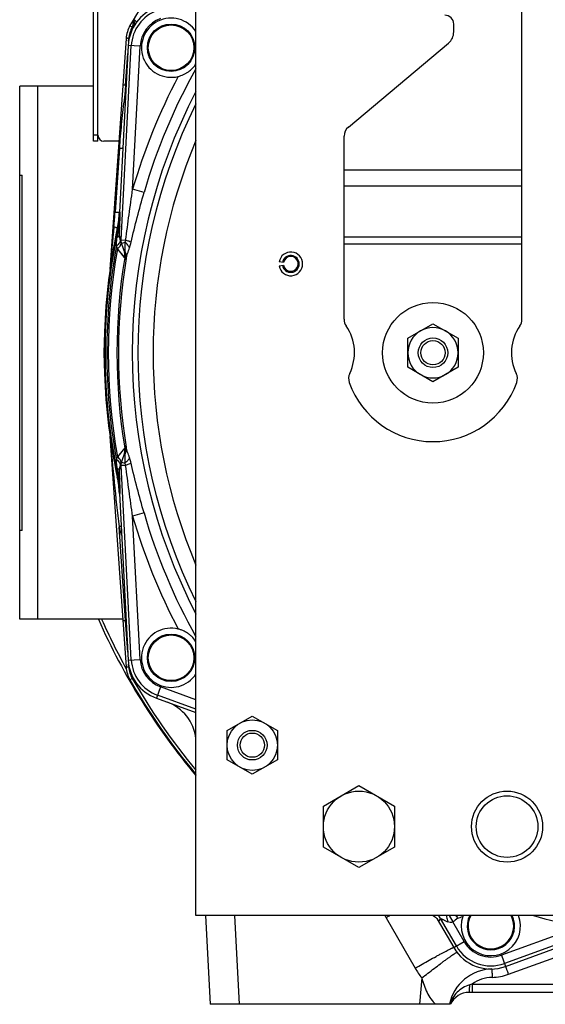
# Model space of a CAD drawing. Extents: x -3114 to 1181, y 8 to 2299.
# Tile 1 of 64: x -3114 to -2937, y 941 to 1273. Entities that reach past the tile are written whole.
import ezdxf

# ---------------------------------------------------------------- set-up
doc = ezdxf.new("R2010")
doc.units = 0
doc.header["$LTSCALE"] = 65.395
doc.layers.get('0').update_dxf_attribs({"linetype": 'CONTINUOUS'})

msp = doc.modelspace()

# ---------------------------------------------------------------- linework, layer by layer
at = {"color": 6, "linetype": 'CONTINUOUS'}
for p, q in [((-3054.59, 970.7), (-3054.59, 1350.7)), ((-2944.59, 1172), (-2944.59, 1278.7)), ((-2967.59, 1269.08), (-2967.59, 1271.7)), ((-3078.17, 1266.87), (-3083.62, 1188.81)), ((-3070.99, 1263.78), (-3070.99, 1263.7)), ((-3054.99, 1263.61), (-3054.99, 1263.7)), ((-3003.16, 1236.9), (-2969.38, 1265.25)), ((-3004.59, 1172), (-3004.59, 1233.83)), ((-3080.42, 1208.23), (-3080.42, 1208.22)), ((-3078.56, 1194.51), (-3080.19, 1198.99)), ((-2983.09, 1165.6), (-2974.59, 1170.51)), ((-2974.59, 1170.51), (-2966.09, 1165.6)), ((-2983.09, 1155.79), (-2983.09, 1165.6)), ((-2966.09, 1165.6), (-2966.09, 1155.79)), ((-3085.59, 1160.7), (-3085.71, 1160.7)), ((-2974.59, 1150.88), (-2983.09, 1155.79)), ((-2966.09, 1155.79), (-2974.59, 1150.88)), ((-3083.62, 1132.58), (-3078.17, 1054.52)), ((-3080.19, 1122.41), (-3078.56, 1126.88)), ((-3080.42, 1113.17), (-3080.42, 1113.17)), ((-3070.99, 1057.78), (-3070.99, 1057.7)), ((-3054.99, 1057.61), (-3054.99, 1057.7)), ((-3044.09, 1033.1), (-3035.59, 1038.01)), ((-3035.59, 1038.01), (-3027.09, 1033.1)), ((-3044.09, 1023.29), (-3044.09, 1033.1)), ((-3027.09, 1033.1), (-3027.09, 1023.29)), ((-3035.59, 1018.38), (-3044.09, 1023.29)), ((-3027.09, 1023.29), (-3035.59, 1018.38)), ((-3011.59, 1007.63), (-2999.59, 1014.55)), ((-2999.59, 1014.55), (-2987.59, 1007.63)), ((-3011.59, 993.77), (-3011.59, 1007.63)), ((-2987.59, 1007.63), (-2987.59, 993.77)), ((-2999.59, 986.84), (-3011.59, 993.77)), ((-2987.59, 993.77), (-2999.59, 986.84)), ((-2714.59, 970.7), (-3054.59, 970.7)), ((-3051.42, 970.7), (-3049.85, 940.7)), ((-2972.65, 968.76), (-2972.6, 968.66)), ((-2963.05, 967.2), (-2963.05, 967.12)), ((-2947.05, 967.04), (-2947.05, 967.12)), ((-2806.7, 944.7), (-2962.39, 944.7)), ((-2968.71, 940.7), (-3049.85, 940.7))]:
    msp.add_line(p, q, dxfattribs=at)
at = {"color": 3, "linetype": 'CONTINUOUS'}
msp.add_line((-3089.18, 1232.13), (-3089.18, 1310.74), dxfattribs=at)
at = {"color": 7, "linetype": 'CONTINUOUS'}
for p, q in [((-3087.68, 1232.13), (-3087.68, 1310.74)), ((-3114.09, 1070.7), (-3114.09, 1250.7)), ((-3089.18, 1250.7), (-3114.09, 1250.7)), ((-3087.68, 1232.13), (-3089.18, 1232.13)), ((-3080.78, 1232.13), (-3085.68, 1232.13)), ((-3114.09, 1220.7), (-3113.29, 1220.7)), ((-3113.29, 1100.7), (-3113.29, 1220.7)), ((-3113.29, 1100.7), (-3114.09, 1100.7)), ((-3079.3, 1070.7), (-3114.09, 1070.7))]:
    msp.add_line(p, q, dxfattribs=at)
at = {"color": 9, "linetype": 'CONTINUOUS'}
for p, q in [((-3076.86, 1271.15), (-3076.08, 1270.71)), ((-3077.32, 1265.88), (-3077.26, 1266.85)), ((-3079.86, 1198.78), (-3076.42, 1264.4)), ((-3073.43, 1264.24), (-3077.47, 1264.46)), ((-3075.96, 1215.89), (-3073.43, 1264.24)), ((-3078.36, 1251.05), (-3077.61, 1261.74)), ((-3108.09, 1250.7), (-3108.09, 1070.7)), ((-3078.59, 1247.84), (-3078.35, 1247.73)), ((-3087.68, 1234.13), (-3089.18, 1234.13)), ((-3080.46, 1229.81), (-3081.9, 1208.15)), ((-3004.59, 1222.43), (-2944.59, 1222.43)), ((-2944.59, 1216.93), (-3004.59, 1216.93)), ((-3072.12, 1214.78), (-3075.96, 1215.89)), ((-3080.14, 1208.19), (-3080.42, 1208.22)), ((-3081.14, 1202.74), (-3080.85, 1202.7)), ((-3079.86, 1198.78), (-3080.42, 1200.32)), ((-3079.86, 1198.78), (-3078.33, 1198.7)), ((-3079.69, 1197.6), (-3078.59, 1198)), ((-3004.59, 1199.86), (-2944.59, 1199.86)), ((-2944.59, 1197.36), (-3004.59, 1197.36)), ((-3078.64, 1192.84), (-3081.1, 1195.8)), ((-3083.6, 1132.24), (-3083.56, 1131.86)), ((-3078.64, 1128.56), (-3081.1, 1125.59)), ((-3079.67, 1127.32), (-3080.68, 1126.1)), ((-3078.77, 1128.4), (-3079.67, 1127.32)), ((-3078.66, 1128.53), (-3078.77, 1128.4)), ((-3079.69, 1123.79), (-3078.59, 1123.4)), ((-3080.42, 1121.08), (-3079.86, 1122.61)), ((-3078.33, 1122.69), (-3079.86, 1122.61)), ((-3076.42, 1056.99), (-3079.86, 1122.61)), ((-3080.85, 1118.7), (-3081.14, 1118.66)), ((-3080.42, 1113.17), (-3080.14, 1113.21)), ((-3072.12, 1106.61), (-3075.96, 1105.5)), ((-3073.43, 1057.15), (-3075.96, 1105.5)), ((-3078.36, 1070.34), (-3080.57, 1101.92)), ((-3078.36, 1070.34), (-3078.18, 1070.43)), ((-3077.61, 1059.65), (-3078.36, 1070.34)), ((-3077.47, 1056.94), (-3073.43, 1057.15)), ((-3077.26, 1054.55), (-3077.32, 1055.51)), ((-3076.08, 1050.69), (-3076.86, 1050.24)), ((-3066.57, 1047.88), (-3067.95, 1044.07)), ((-3054.59, 1043.52), (-3066.57, 1047.88)), ((-3054.59, 1040.33), (-3067.59, 1045.06)), ((-3039.86, 940.7), (-3041.43, 970.7)), ((-2990.41, 969.89), (-2980.59, 952.89)), ((-2972.6, 968.66), (-2972.7, 968.84)), ((-2972.6, 968.66), (-2972.03, 969.64)), ((-2966.69, 960.4), (-2972.03, 969.64)), ((-2969.12, 970.7), (-2967.92, 968.52)), ((-2964.1, 961.9), (-2967.92, 968.52)), ((-2925.3, 966.83), (-2951.47, 957.3)), ((-2916.8, 966.73), (-2950.45, 954.48)), ((-2967.6, 959.87), (-2964.1, 961.9)), ((-2949.06, 950.83), (-2930.62, 957.55)), ((-2951.47, 957.3), (-2950.09, 953.5)), ((-2978.38, 949.6), (-2979.16, 940.7)), ((-2961.35, 947.54), (-2807.73, 947.54)), ((-2961.35, 947.54), (-2961.35, 944.7))]:
    msp.add_line(p, q, dxfattribs=at)
at = {"color": 2, "linetype": 'CONTINUOUS'}
for p, q in [((-3075.75, 1272.87), (-3075.88, 1271)), ((-3075.58, 1272.84), (-3075.57, 1272.88)), ((-3077.47, 1264.46), (-3080.42, 1208.23)), ((-3078.36, 1251.05), (-3078.59, 1247.84)), ((-3078.18, 1250.97), (-3078.36, 1251.05)), ((-3054.79, 1210.7), (-3054.79, 1110.7)), ((-3080.85, 1202.7), (-3080.72, 1202.67)), ((-3025.05, 1191.13), (-3026.53, 1191.39)), ((-3026.53, 1190), (-3025.05, 1190.26)), ((-3085.47, 1167.71), (-3085.71, 1160.7)), ((-3085.71, 1160.7), (-3085.47, 1153.68)), ((-3080.72, 1118.73), (-3080.85, 1118.7)), ((-3080.42, 1113.17), (-3077.47, 1056.94)), ((-3067.95, 1044.07), (-3054.59, 1039.21)), ((-2973.13, 969.44), (-2967.6, 959.87)), ((-2967.04, 970.7), (-2966.48, 970.14)), ((-2950.09, 953.5), (-2931.64, 960.21)), ((-2954.71, 952.63), (-2954.71, 952.56)), ((-2954.71, 952.62), (-2954.71, 952.62)), ((-2954.71, 952.6), (-2954.7, 952.38)), ((-2954.71, 952.45), (-2954.64, 949.78)), ((-2954.7, 952.38), (-2954.69, 951.83)), ((-2954.69, 951.83), (-2954.68, 951.53)), ((-2954.68, 951.53), (-2954.67, 951))]:
    msp.add_line(p, q, dxfattribs=at)
at = {"color": 9, "linetype": 'CONTINUOUS'}
for points in [[(-3080.42, 1194.98), (-3080.55, 1195.13), (-3080.68, 1195.29), (-3080.81, 1195.46), (-3080.95, 1195.62)], [(-3079.86, 1194.31), (-3079.96, 1194.43), (-3080.42, 1194.98)], [(-3078.69, 1192.9), (-3079.58, 1193.97), (-3079.86, 1194.31)], [(-3080.68, 1126.1), (-3080.81, 1125.94), (-3081.1, 1125.59)]]:
    msp.add_lwpolyline(points, dxfattribs=at)
at = {"color": 2, "linetype": 'CONTINUOUS'}
msp.add_lwpolyline([(-2954.67, 951), (-2954.66, 950.41), (-2954.65, 950.2)], dxfattribs=at)
for centre in [(-3062.99, 1263.7), (-3062.99, 1057.7)]:
    msp.add_circle(centre, 8, dxfattribs=at)
at = {"color": 9, "linetype": 'CONTINUOUS'}
for centre in [(-3062.99, 1263.7), (-3062.99, 1057.7)]:
    msp.add_circle(centre, 7.7, dxfattribs=at)
at = {"color": 6, "linetype": 'CONTINUOUS'}
for centre, radius in [((-2974.59, 1160.7), 17), ((-2974.59, 1160.7), 5), ((-2974.59, 1160.7), 4.1), ((-3035.59, 1028.2), 8.5), ((-3035.59, 1028.2), 5), ((-3035.59, 1028.2), 4.1), ((-2999.59, 1000.7), 12), ((-2949.59, 1000.7), 12), ((-2949.59, 1000.7), 10.4)]:
    msp.add_circle(centre, radius, dxfattribs=at)
for centre, radius, start, end in [((-2884.59, 1160.7), 221.74, 141.1424, 150.1231), ((-2970.59, 1271.7), 3, 0, 90), ((-3068.19, 1266.17), 10, 150.1231, 176), ((-3079.87, 1271.28), 4, 335.8139, 356), ((-2972.59, 1269.08), 5, 310, 360), ((-3000.59, 1233.83), 4, 130, 180), ((-2884.59, 1160.7), 184.5, 157.1362, 202.8638), ((-2884.59, 1160.7), 201, 167.9268, 167.9272), ((-3022.59, 1190.7), 4, 190, 170), ((-3022.59, 1190.7), 2.85, 190, 170), ((-3000.59, 1172), 4, 180, 214.4115), ((-2948.59, 1172), 4, 325.5885, 360), ((-2884.59, 1160.7), 201, 178, 182), ((-3017.09, 1160.7), 16, 334.1774, 34.4115), ((-2974.59, 1160.7), 8.5, 120.0264, 179.9945), ((-2974.59, 1160.7), 8.5, 59.9791, 120.0222), ((-2974.59, 1160.7), 8.5, 0.0056, 59.9747), ((-2932.09, 1160.7), 16, 145.5885, 205.8226), ((-2974.59, 1160.7), 8.5, 180.0055, 239.9745), ((-2974.59, 1160.7), 8.5, 300.0266, 359.9946), ((-2999.09, 1151.99), 4, 154.1774, 199.5766), ((-2950.09, 1151.99), 4, 340.4234, 25.8226), ((-2974.59, 1160.7), 30, 199.5766, 340.4234), ((-2974.59, 1160.7), 8.5, 239.9791, 300.0222), ((-2884.59, 1160.7), 201, 192.0728, 192.0732), ((-3068.19, 1055.22), 10, 184, 209.8769), ((-2884.59, 1160.7), 221.74, 209.8769, 219.9404), ((-3069.48, 1028.67), 15, 6.7248, 69.9604), ((-2977.09, 966.2), 5.12, 29.9999, 30.6947), ((-3041.84, 925.75), 87.46, 30.2053, 30.4973), ((-2955.05, 967.12), 8, 153.4329, 153.4389), ((-2954.36, 937.63), 15, 91.4978, 168.1948), ((-2962.39, 937.7), 7, 90, 154.6231)]:
    msp.add_arc(centre, radius, start, end, dxfattribs=at)
at = {"color": 2, "linetype": 'CONTINUOUS'}
for centre, radius, start, end in [((-3062.99, 1263.7), 14.5, 110, 177), ((-3062.99, 1263.7), 10, 32.8159, 284.0909), ((-3074.75, 1272.8), 1, 149.4806, 176), ((-3072.4, 1270.98), 3.69, 143.6824, 149.0606), ((-2875.02, 1156.23), 223.23, 155.5991, 155.772), ((-3115.37, 1210.06), 35, 347.9272, 357), ((-3113.58, 1209.7), 33.48, 347.9228, 357.4108), ((-2884.59, 1160.7), 201, 167.9272, 178), ((-3076.51, 1200.33), 3.91, 199.5229, 200.0002), ((-3081.14, 1198.69), 0.997, 12.0479, 19.3354), ((-3073.43, 1199.62), 8.51, 199.9103, 200.4417), ((-3022.59, 1190.7), 2.5, 10.0001, 169.9999), ((-3022.59, 1190.7), 2.5, 190, 360), ((-3022.6, 1190.7), 2.51, 0.0123, 9.9877), ((-2884.59, 1160.7), 201, 182, 192.0728), ((-3073.43, 1121.78), 8.51, 159.5583, 160.0897), ((-3081.14, 1122.7), 0.997, 340.6651, 348.0108), ((-3076.51, 1121.07), 3.91, 159.9998, 160.4771), ((-3115.37, 1111.34), 35, 3, 12.0728), ((-3113.57, 1111.7), 33.46, 2.5875, 12.0789), ((-3062.99, 1057.7), 10, 75.9091, 327.1673), ((-3062.99, 1057.7), 14.5, 183, 250), ((-2862.26, 1031.61), 121, 210.2279, 210.5365), ((-2955.05, 967.12), 10, 161.1845, 20.9633), ((-2954.94, 967.08), 10.11, 159.0506, 161.1684), ((-2955.05, 967.12), 8, 153.4389, 26.5662), ((-2955.05, 967.12), 14.5, 210, 290), ((-2955.05, 967.28), 17.5, 271.3253, 290.0001)]:
    msp.add_arc(centre, radius, start, end, dxfattribs=at)
at = {"color": 9, "linetype": 'CONTINUOUS'}
for centre, radius, start, end in [((-3062.99, 1263.7), 13.45, 110, 177), ((-3062.99, 1263.7), 10.45, 110, 177), ((-3068.27, 1266.22), 9.01, 150.124, 175.9954), ((-2884.59, 1160.7), 220.84, 150.013, 150.1231), ((-2884.59, 1160.7), 199.17, 152.0666, 163.9122), ((-2884.59, 1160.7), 195.17, 150.5811, 163.9122), ((-2819.44, 1210.42), 261.84, 171.7832, 172.2392), ((-2884.59, 1160.7), 191.54, 152.5715, 207.4285), ((-3110.69, 1170.08), 82.11, 66.8859, 67.2026), ((-2884.59, 1160.7), 189.64, 153.7003, 206.2997), ((-3235.35, 1218.34), 153.79, 354.3803, 356.2011), ((-3575.4, 1221.53), 495.43, 357.9011, 358.457), ((-2884.59, 1160.7), 200.7, 167.9211, 192.0789), ((-2083.74, 1104.83), 1003.41, 174.36961, 175.17777), ((-2719.33, 1144.52), 366.03, 170.8598, 171.324), ((-3505.49, 1219.12), 425.49, 357.4675, 357.8808), ((-2884.59, 1160.7), 200.12, 169.6304, 190.3696), ((-2884.59, 1160.7), 199.62, 169.872, 190.128), ((-3083.57, 1193.66), 5, 11.119, 19.9719), ((-3083.56, 1193.66), 4.99, 350.4954, 11.0859), ((-3083.24, 1192.81), 4.98, 350.6896, 19.9964), ((-2884.59, 1160.7), 196.69, 170.5952, 189.4048), ((-2884.59, 1160.7), 196.17, 170.6567, 189.3433), ((-2091.96, 1215.84), 995.15, 184.84069, 186.57281), ((-3083.56, 1127.73), 4.99, 348.9214, 9.5046), ((-3083.24, 1128.58), 4.98, 340.0036, 9.3104), ((-3083.57, 1127.74), 5, 340.0281, 348.8882), ((-2737.4, 1174.04), 347.75, 188.6637, 189.1524), ((-3605.57, 1098.21), 525.65, 2.1586, 2.4932), ((-3565.28, 1100.19), 485.32, 1.5372, 2.1046), ((-2884.59, 1160.7), 199.17, 196.0878, 207.9334), ((-2884.59, 1160.7), 195.17, 196.0878, 209.4189), ((-3005.4, 850.2), 262.7, 106.4609, 106.6273), ((-2884.24, 1160.86), 204.98, 196.7096, 197.5428), ((-3068.27, 1055.17), 9.01, 184.0079, 209.8736), ((-3062.99, 1057.7), 13.45, 183, 250), ((-3062.99, 1057.7), 10.45, 183, 250), ((-2884.59, 1160.7), 220.84, 209.8768, 219.6612), ((-3007.73, 959.9), 20, 29.9986, 32.7008), ((-2745.07, 544.45), 491.12, 119.7818, 119.9703), ((-2976.37, 967.13), 5.01, 30.055, 45.3458), ((-2972.09, 989.7), 20.78, 286.3052, 291.3858), ((-2955.05, 967.12), 7.7, 152.3125, 27.6875), ((-2884.59, 1160.7), 198.1, 253.5661, 258.1409), ((-2955.05, 967.12), 10.45, 210, 290), ((-2955.05, 967.12), 13.45, 210, 290), ((-2955.02, 967.66), 29.53, 210.0044, 217.7135), ((-2940.55, 874.6), 75.85, 105.9186, 106.5751), ((-2954.36, 937.79), 12, 91.3254, 125.6207), ((-2959.39, 937.69), 9.99, 162.1201, 162.486)]:
    msp.add_arc(centre, radius, start, end, dxfattribs=at)
at = {"color": 7, "linetype": 'CONTINUOUS'}
for centre, radius, start, end in [((-3085.68, 1234.13), 2, 180, 270), ((-3080.78, 1234.13), 2, 270, 275.2163), ((-2884.59, 1160.7), 222, 203.9188, 220.0207), ((-2884.59, 1160.7), 221, 204.034, 208.8644)]:
    msp.add_arc(centre, radius, start, end, dxfattribs=at)
at = {"color": 6, "linetype": 'CONTINUOUS'}
for centre, major_axis, start_param, end_param in [((-3115.39, 1210.06), (-34.72, 4.59), 3.062486, 3.220747), ((-3115.39, 1111.33), (34.72, 4.59), -0.079154, 0.079107)]:
    msp.add_ellipse(centre, major_axis=major_axis, ratio=0.999387, start_param=start_param, end_param=end_param, dxfattribs=at)
at = {"color": 2, "linetype": 'CONTINUOUS'}
for points, knots in [([(-3075.88, 1271), (-3075.88, 1270.98), (-3075.86, 1271.12), (-3075.85, 1271.18), (-3075.81, 1271.41), (-3075.76, 1271.74), (-3075.68, 1272.23), (-3075.61, 1272.63), (-3075.58, 1272.84)], [0, 0, 0, 0, 0.022133, 0.098375, 0.211938, 0.348762, 0.660952, 1, 1, 1, 1]), ([(-3060.56, 1254), (-3060.25, 1254.07), (-3059.65, 1254.26), (-3058.77, 1254.61), (-3057.94, 1255.05), (-3056.89, 1255.73), (-3055.71, 1256.76), (-3054.93, 1257.75), (-3054.59, 1258.28)], [0, 0, 0, 0, 0.126491, 0.252126, 0.376801, 0.500782, 0.748742, 1, 1, 1, 1]), ([(-3080.72, 1202.67), (-3080.64, 1203.13), (-3080.37, 1204.96), (-3080.2, 1206.81), (-3080.14, 1208.19)], [0, 0, 0, 0, 0.253642, 1, 1, 1, 1]), ([(-3080.17, 1198.9), (-3080.13, 1198.74), (-3080.15, 1198.36), (-3080.4, 1197.8), (-3080.84, 1197.23), (-3081.22, 1196.89), (-3081.44, 1196.72)], [0, 0, 0, 0, 0.188061, 0.414918, 0.688204, 1, 1, 1, 1]), ([(-3081.1, 1195.8), (-3080.87, 1195.98), (-3080.47, 1196.36), (-3080.02, 1196.97), (-3079.79, 1197.57), (-3079.82, 1197.97), (-3079.88, 1198.13)], [0, 0, 0, 0, 0.316461, 0.590358, 0.814102, 1, 1, 1, 1]), ([(-3081.44, 1124.68), (-3081.22, 1124.51), (-3080.84, 1124.16), (-3080.4, 1123.6), (-3080.15, 1123.04), (-3080.13, 1122.66), (-3080.17, 1122.5)], [0, 0, 0, 0, 0.311753, 0.585031, 0.811914, 1, 1, 1, 1]), ([(-3079.88, 1123.26), (-3079.82, 1123.42), (-3079.79, 1123.82), (-3080.02, 1124.42), (-3080.47, 1125.04), (-3080.87, 1125.41), (-3081.1, 1125.59)], [0, 0, 0, 0, 0.185898, 0.409642, 0.683539, 1, 1, 1, 1]), ([(-3080.14, 1113.21), (-3080.16, 1113.66), (-3080.27, 1115.51), (-3080.49, 1117.35), (-3080.72, 1118.73)], [0, 0, 0, 0, 0.246012, 1, 1, 1, 1]), ([(-3057.99, 1066.36), (-3058.19, 1066.47), (-3058.7, 1066.74), (-3059.55, 1067.11), (-3060.22, 1067.31), (-3060.56, 1067.4)], [0, 0, 0, 0, 0.247961, 0.622523, 1, 1, 1, 1]), ([(-3054.59, 1063.12), (-3055.02, 1063.79), (-3055.79, 1064.71), (-3056.99, 1065.73), (-3057.65, 1066.16), (-3057.99, 1066.36)], [0, 0, 0, 0, 0.502638, 0.75134, 1, 1, 1, 1]), ([(-2949.06, 950.83), (-2949.13, 951.01), (-2949.25, 951.35), (-2949.44, 951.85), (-2949.61, 952.31), (-2949.74, 952.65), (-2949.83, 952.9), (-2949.89, 953.05), (-2949.95, 953.18), (-2949.99, 953.29), (-2950.03, 953.38), (-2950.05, 953.44), (-2950.07, 953.48), (-2950.08, 953.49), (-2950.09, 953.5), (-2950.09, 953.5)], [0, 0, 0, 0, 0.197518, 0.38604, 0.558787, 0.709525, 0.774907, 0.832824, 0.882753, 0.924247, 0.956934, 0.980527, 0.994841, 0.998512, 1, 1, 1, 1])]:
    msp.add_open_spline(points, degree=3, knots=knots, dxfattribs=at)
at = {"color": 9, "linetype": 'CONTINUOUS'}
for points, knots in [([(-3075.43, 1271.15), (-3075.36, 1271.26), (-3075.26, 1271.52), (-3075.25, 1271.95), (-3075.35, 1272.42), (-3075.49, 1272.72), (-3075.57, 1272.88)], [0, 0, 0, 0, 0.213651, 0.447091, 0.709256, 1, 1, 1, 1]), ([(-3074.68, 1272.28), (-3074.66, 1272.31), (-3074.68, 1272.39), (-3074.73, 1272.47), (-3074.84, 1272.63), (-3075.06, 1272.86), (-3075.26, 1273.06), (-3075.38, 1273.17)], [0, 0, 0, 0, 0.08574, 0.164262, 0.271766, 0.578597, 1, 1, 1, 1]), ([(-3077.26, 1266.85), (-3077.37, 1266.86), (-3077.54, 1266.87), (-3077.75, 1266.88), (-3077.89, 1266.88), (-3078.01, 1266.88), (-3078.09, 1266.88), (-3078.14, 1266.88), (-3078.16, 1266.88), (-3078.17, 1266.87), (-3078.17, 1266.87)], [0, 0, 0, 0, 0.375222, 0.553029, 0.710187, 0.83694, 0.928127, 0.981163, 0.994325, 1, 1, 1, 1]), ([(-3078.36, 1251.05), (-3078.48, 1251.06), (-3078.65, 1251.07), (-3078.86, 1251.08), (-3079, 1251.09), (-3079.11, 1251.09), (-3079.18, 1251.09), (-3079.23, 1251.09), (-3079.25, 1251.09), (-3079.26, 1251.09), (-3079.27, 1251.08), (-3079.27, 1251.08)], [0, 0, 0, 0, 0.388433, 0.560844, 0.710741, 0.833048, 0.923647, 0.956077, 0.979583, 0.994058, 1, 1, 1, 1]), ([(-3078.88, 1245.78), (-3079.06, 1244.45), (-3079.38, 1241.8), (-3079.8, 1237.81), (-3080.17, 1233.81), (-3080.37, 1231.14), (-3080.46, 1229.81)], [0, 0, 0, 0, 0.250019, 0.50005, 0.750063, 1, 1, 1, 1]), ([(-3080.46, 1229.81), (-3080.29, 1229.81), (-3079.98, 1229.81), (-3079.64, 1229.83), (-3079.45, 1229.84), (-3079.36, 1229.86), (-3079.31, 1229.87), (-3079.28, 1229.89), (-3079.28, 1229.9)], [0, 0, 0, 0, 0.445508, 0.757681, 0.862567, 0.935525, 0.979539, 1, 1, 1, 1]), ([(-3078.33, 1198.7), (-3077.95, 1201.57), (-3077.17, 1207.3), (-3076.36, 1213.03), (-3075.96, 1215.89)], [0, 0, 0, 0, 0.499881, 1, 1, 1, 1]), ([(-3076.5, 1198), (-3075.86, 1200.82), (-3074.46, 1206.43), (-3072.92, 1212), (-3072.12, 1214.78)], [0, 0, 0, 0, 0.499145, 1, 1, 1, 1]), ([(-3081.9, 1208.15), (-3081.7, 1208.15), (-3081.41, 1208.14), (-3081.04, 1208.15), (-3080.83, 1208.16), (-3080.66, 1208.17), (-3080.53, 1208.18), (-3080.46, 1208.2), (-3080.42, 1208.22), (-3080.42, 1208.23)], [0, 0, 0, 0, 0.411949, 0.584827, 0.730284, 0.845178, 0.928033, 0.9785, 1, 1, 1, 1]), ([(-3082.3, 1203.28), (-3082.14, 1203.22), (-3081.84, 1203.13), (-3081.51, 1203), (-3081.31, 1202.9), (-3081.22, 1202.84), (-3081.16, 1202.79), (-3081.14, 1202.75), (-3081.14, 1202.74)], [0, 0, 0, 0, 0.403949, 0.714185, 0.827293, 0.910981, 0.966321, 1, 1, 1, 1]), ([(-3081.18, 1199.74), (-3081.07, 1199.78), (-3080.88, 1199.86), (-3080.6, 1200.02), (-3080.44, 1200.19), (-3080.42, 1200.32)], [0, 0, 0, 0, 0.342098, 0.619076, 1, 1, 1, 1]), ([(-3080.29, 1203.38), (-3080.31, 1203.25), (-3080.42, 1202.98), (-3080.61, 1202.77), (-3080.72, 1202.67)], [0, 0, 0, 0, 0.462614, 1, 1, 1, 1]), ([(-3080.2, 1199.02), (-3080.31, 1199.33), (-3080.41, 1199.77), (-3080.42, 1200.21), (-3080.42, 1200.32)], [0, 0, 0, 0, 0.747352, 1, 1, 1, 1]), ([(-3081.44, 1196.72), (-3081.43, 1196.97), (-3081.4, 1197.98), (-3081.29, 1198.99), (-3081.18, 1199.74)], [0, 0, 0, 0, 0.249145, 1, 1, 1, 1]), ([(-3078.59, 1198), (-3078.6, 1197.46), (-3078.64, 1196.46), (-3078.65, 1195.45), (-3078.6, 1194.99)], [0, 0, 0, 0, 0.538872, 1, 1, 1, 1]), ([(-3078.33, 1198.7), (-3078.34, 1198.64), (-3078.41, 1198.4), (-3078.51, 1198.17), (-3078.59, 1198)], [0, 0, 0, 0, 0.256575, 1, 1, 1, 1]), ([(-3077.03, 1196.14), (-3077.18, 1196.48), (-3077.65, 1197.16), (-3078.25, 1197.72), (-3078.59, 1198)], [0, 0, 0, 0, 0.455189, 1, 1, 1, 1]), ([(-3076.5, 1198), (-3076.75, 1198.12), (-3077.36, 1198.37), (-3077.97, 1198.59), (-3078.33, 1198.7)], [0, 0, 0, 0, 0.428062, 1, 1, 1, 1]), ([(-3077.03, 1196.14), (-3076.98, 1196.29), (-3076.78, 1196.9), (-3076.61, 1197.53), (-3076.5, 1198)], [0, 0, 0, 0, 0.245978, 1, 1, 1, 1]), ([(-3078.56, 1194.51), (-3078.55, 1194.48), (-3078.56, 1194.7), (-3078.57, 1194.78), (-3078.59, 1194.93), (-3078.6, 1194.99)], [0, 0, 0, 0, 0.238537, 0.585814, 1, 1, 1, 1]), ([(-3078.6, 1194.99), (-3078.4, 1194.61), (-3078.11, 1193.81), (-3078.1, 1192.95), (-3078.16, 1192.55)], [0, 0, 0, 0, 0.507002, 1, 1, 1, 1]), ([(-3078.16, 1192.55), (-3078.1, 1192.82), (-3077.95, 1193.39), (-3077.57, 1194.59), (-3077.24, 1195.5), (-3077.03, 1196.14)], [0, 0, 0, 0, 0.223992, 0.469387, 1, 1, 1, 1]), ([(-3078.33, 1192.01), (-3078.31, 1191.97), (-3078.24, 1192.18), (-3078.22, 1192.29), (-3078.18, 1192.46), (-3078.16, 1192.55)], [0, 0, 0, 0, 0.2088, 0.539337, 1, 1, 1, 1]), ([(-3083.59, 1189.18), (-3083.6, 1189.14), (-3083.6, 1189.06), (-3083.63, 1188.73), (-3083.62, 1188.81)], [0, 0, 0, 0, 0.338314, 1, 1, 1, 1]), ([(-3083.62, 1132.58), (-3083.62, 1132.6), (-3083.61, 1132.36), (-3083.6, 1132.35), (-3083.6, 1132.24)], [0, 0, 0, 0, 0.097575, 1, 1, 1, 1]), ([(-3078.16, 1128.85), (-3078.1, 1128.44), (-3078.11, 1127.58), (-3078.4, 1126.78), (-3078.6, 1126.4)], [0, 0, 0, 0, 0.492998, 1, 1, 1, 1]), ([(-3078.16, 1128.85), (-3078.18, 1128.93), (-3078.22, 1129.1), (-3078.24, 1129.22), (-3078.31, 1129.43), (-3078.33, 1129.39)], [0, 0, 0, 0, 0.460662, 0.791204, 1, 1, 1, 1]), ([(-3077.03, 1125.26), (-3077.24, 1125.89), (-3077.57, 1126.81), (-3077.95, 1128), (-3078.1, 1128.57), (-3078.16, 1128.85)], [0, 0, 0, 0, 0.530613, 0.776008, 1, 1, 1, 1]), ([(-3081.18, 1121.66), (-3081.22, 1121.91), (-3081.35, 1122.91), (-3081.43, 1123.92), (-3081.44, 1124.68)], [0, 0, 0, 0, 0.251178, 1, 1, 1, 1]), ([(-3078.6, 1126.4), (-3078.65, 1125.93), (-3078.64, 1124.92), (-3078.6, 1123.92), (-3078.59, 1123.4)], [0, 0, 0, 0, 0.474907, 1, 1, 1, 1]), ([(-3078.56, 1126.88), (-3078.55, 1126.92), (-3078.56, 1126.7), (-3078.57, 1126.61), (-3078.59, 1126.47), (-3078.6, 1126.4)], [0, 0, 0, 0, 0.238537, 0.585814, 1, 1, 1, 1]), ([(-3077.03, 1125.26), (-3077.18, 1124.92), (-3077.65, 1124.24), (-3078.25, 1123.67), (-3078.59, 1123.4)], [0, 0, 0, 0, 0.455188, 1, 1, 1, 1]), ([(-3076.5, 1123.39), (-3076.54, 1123.55), (-3076.69, 1124.18), (-3076.88, 1124.8), (-3077.03, 1125.26)], [0, 0, 0, 0, 0.253193, 1, 1, 1, 1]), ([(-3081.18, 1121.66), (-3081.08, 1121.62), (-3080.89, 1121.54), (-3080.61, 1121.38), (-3080.44, 1121.2), (-3080.42, 1121.08)], [0, 0, 0, 0, 0.336307, 0.612939, 1, 1, 1, 1]), ([(-3080.42, 1121.08), (-3080.42, 1121.19), (-3080.41, 1121.63), (-3080.31, 1122.06), (-3080.2, 1122.37)], [0, 0, 0, 0, 0.252648, 1, 1, 1, 1]), ([(-3078.59, 1123.4), (-3078.56, 1123.34), (-3078.46, 1123.11), (-3078.37, 1122.88), (-3078.33, 1122.69)], [0, 0, 0, 0, 0.242135, 1, 1, 1, 1]), ([(-3076.5, 1123.39), (-3076.76, 1123.27), (-3077.36, 1123.02), (-3077.98, 1122.81), (-3078.33, 1122.69)], [0, 0, 0, 0, 0.435866, 1, 1, 1, 1]), ([(-3075.96, 1105.5), (-3076.36, 1108.37), (-3077.17, 1114.1), (-3077.95, 1119.83), (-3078.33, 1122.69)], [0, 0, 0, 0, 0.500121, 1, 1, 1, 1]), ([(-3072.12, 1106.61), (-3072.92, 1109.4), (-3074.46, 1114.97), (-3075.86, 1120.58), (-3076.5, 1123.39)], [0, 0, 0, 0, 0.500855, 1, 1, 1, 1]), ([(-3080.72, 1118.73), (-3080.61, 1118.63), (-3080.42, 1118.41), (-3080.31, 1118.14), (-3080.29, 1118.01)], [0, 0, 0, 0, 0.537386, 1, 1, 1, 1]), ([(-3079.27, 1070.31), (-3079.27, 1070.31), (-3079.26, 1070.31), (-3079.25, 1070.31), (-3079.23, 1070.3), (-3079.18, 1070.3), (-3079.11, 1070.3), (-3079, 1070.31), (-3078.86, 1070.31), (-3078.65, 1070.32), (-3078.48, 1070.33), (-3078.36, 1070.34)], [0, 0, 0, 0, 0.005941, 0.020414, 0.043915, 0.076337, 0.166914, 0.289205, 0.4391, 0.611526, 1, 1, 1, 1]), ([(-3077.26, 1054.54), (-3077.37, 1054.54), (-3077.54, 1054.53), (-3077.75, 1054.52), (-3077.89, 1054.51), (-3078.01, 1054.51), (-3078.09, 1054.51), (-3078.14, 1054.52), (-3078.16, 1054.52), (-3078.17, 1054.52), (-3078.17, 1054.52)], [0, 0, 0, 0, 0.375003, 0.552807, 0.710013, 0.836832, 0.928078, 0.981153, 0.994324, 1, 1, 1, 1]), ([(-2972.03, 969.64), (-2972.03, 969.65), (-2972.01, 969.65), (-2971.98, 969.64), (-2971.92, 969.63), (-2971.8, 969.59), (-2971.6, 969.51), (-2971.32, 969.38), (-2970.96, 969.22), (-2970.56, 969.03), (-2970.11, 968.82), (-2969.8, 968.67), (-2969.64, 968.59)], [0, 0, 0, 0, 0.0054, 0.018814, 0.041392, 0.073115, 0.162883, 0.284345, 0.433122, 0.60478, 0.794999, 1, 1, 1, 1]), ([(-2970.15, 970.7), (-2970.09, 970.54), (-2969.85, 969.85), (-2969.7, 969.14), (-2969.64, 968.59)], [0, 0, 0, 0, 0.23913, 1, 1, 1, 1]), ([(-2967.92, 968.52), (-2968.06, 968.46), (-2968.35, 968.35), (-2968.94, 968.32), (-2969.38, 968.46), (-2969.64, 968.59)], [0, 0, 0, 0, 0.255951, 0.507886, 1, 1, 1, 1]), ([(-2980.59, 952.89), (-2979.81, 953.34), (-2978.24, 954.25), (-2975.89, 955.57), (-2973.97, 956.65), (-2972.51, 957.44), (-2971.52, 957.98), (-2970.63, 958.45), (-2969.84, 958.87), (-2969.17, 959.21), (-2968.62, 959.48), (-2968.2, 959.68), (-2967.92, 959.79), (-2967.76, 959.85), (-2967.68, 959.87), (-2967.64, 959.88), (-2967.61, 959.88), (-2967.6, 959.87)], [0, 0, 0, 0, 0.18278, 0.369014, 0.547678, 0.630414, 0.706859, 0.775735, 0.83608, 0.887119, 0.928495, 0.960057, 0.982061, 0.989608, 0.994977, 0.998318, 1, 1, 1, 1]), ([(-2978.38, 949.6), (-2977.69, 950.13), (-2976.29, 951.21), (-2974.19, 952.8), (-2972.45, 954.11), (-2971.13, 955.09), (-2970.22, 955.76), (-2969.39, 956.36), (-2968.65, 956.89), (-2968.02, 957.33), (-2967.51, 957.69), (-2967.1, 957.95), (-2966.83, 958.12), (-2966.68, 958.2), (-2966.6, 958.24), (-2966.55, 958.26), (-2966.52, 958.26), (-2966.52, 958.25)], [0, 0, 0, 0, 0.178058, 0.360894, 0.538165, 0.621038, 0.698129, 0.768079, 0.829799, 0.882369, 0.925272, 0.958203, 0.981282, 0.989218, 0.994858, 0.998339, 1, 1, 1, 1]), ([(-2978.38, 949.6), (-2978.15, 948.76), (-2977.63, 947.1), (-2976.63, 944.7), (-2975.37, 942.51), (-2974.29, 941.23), (-2973.69, 940.7)], [0, 0, 0, 0, 0.25645, 0.511652, 0.762591, 1, 1, 1, 1]), ([(-2962.19, 947.3), (-2962.99, 947.06), (-2964.54, 946.38), (-2966.49, 944.85), (-2967.99, 942.95), (-2968.65, 941.5), (-2968.89, 940.76)], [0, 0, 0, 0, 0.260035, 0.512958, 0.75921, 1, 1, 1, 1]), ([(-2962.39, 944.7), (-2962.38, 944.7), (-2962.36, 944.71), (-2962.34, 944.77), (-2962.31, 944.91), (-2962.28, 945.15), (-2962.25, 945.48), (-2962.23, 945.88), (-2962.21, 946.33), (-2962.19, 946.81), (-2962.19, 947.13), (-2962.19, 947.3)], [0, 0, 0, 0, 0.007766, 0.022171, 0.076823, 0.168808, 0.295419, 0.451412, 0.627484, 0.813486, 1, 1, 1, 1])]:
    msp.add_open_spline(points, degree=3, knots=knots, dxfattribs=at)
for points in [[(-3079.69, 1197.6), (-3079.82, 1197.97), (-3079.88, 1198.38), (-3079.86, 1198.78)], [(-3078.64, 1192.84), (-3078.53, 1192.56), (-3078.44, 1192.28), (-3078.33, 1192.01)], [(-3078.33, 1129.39), (-3078.44, 1129.11), (-3078.53, 1128.83), (-3078.64, 1128.56)], [(-3079.86, 1122.61), (-3079.88, 1123.01), (-3079.82, 1123.42), (-3079.69, 1123.79)], [(-2966.26, 969.75), (-2966.75, 969.27), (-2967.32, 968.86), (-2967.92, 968.52)]]:
    msp.add_open_spline(points, degree=3, dxfattribs=at)
at = {"color": 2, "linetype": 'CONTINUOUS'}
for points in [[(-3081.41, 1196.64), (-3081.31, 1196.36), (-3081.2, 1196.08), (-3081.1, 1195.8)], [(-3081.1, 1125.59), (-3081.2, 1125.31), (-3081.31, 1125.03), (-3081.41, 1124.75)]]:
    msp.add_open_spline(points, degree=3, dxfattribs=at)
at = {"color": 6, "linetype": 'CONTINUOUS'}
msp.add_open_spline([(-2974.68, 970.7), (-2974.26, 970.48), (-2973.5, 969.93), (-2972.92, 969.2), (-2972.69, 968.81)], degree=3, knots=[0, 0, 0, 0, 0.510626, 1, 1, 1, 1], dxfattribs=at)

doc.saveas('drawing.dxf')
